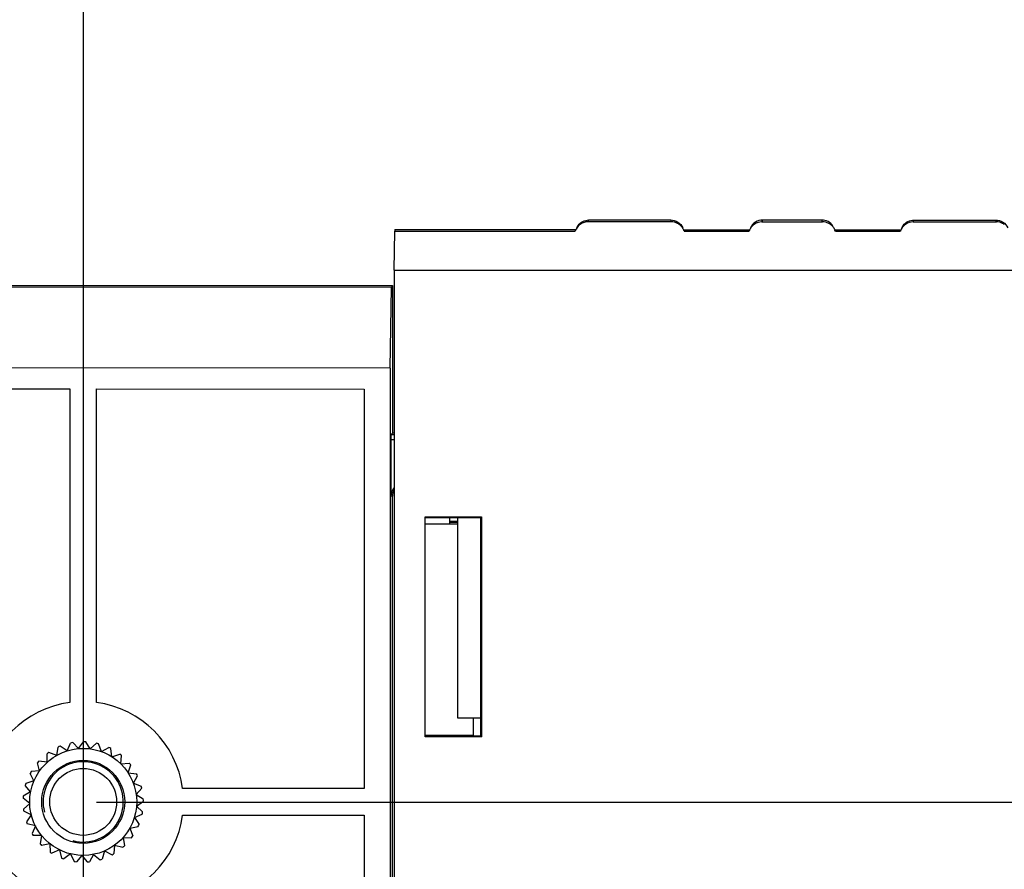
# Model space of a CAD drawing. Header units: millimetres. Extents: x -352 to 208, y -742 to -399.
# Tile 22 of 24: x 60 to 97, y -602 to -570. Entities that reach past the tile are written whole.
import ezdxf

# ---------------------------------------------------------------- set-up
doc = ezdxf.new("R2010")
doc.units = ezdxf.units.MM
doc.header["$LTSCALE"] = 23.1
doc.header["$PDMODE"] = 3
doc.header["$PDSIZE"] = 8
doc.layers.get('0').update_dxf_attribs({"linetype": 'CONTINUOUS'})
doc.layers.get('Defpoints').update_dxf_attribs({"linetype": 'CONTINUOUS'})
doc.layers.add('00_COMPONENTS', color=7, linetype='CONTINUOUS')
doc.layers.add('51__DRAFT_DIMS', color=7, linetype='CONTINUOUS')
doc.styles.get("Standard").update_dxf_attribs({"font": 'simfang.ttf'})
doc.dimstyles.new('DIMSTYLE_2', dxfattribs={"dimtxt": 3, "dimasz": 3, "dimexe": 2.5, "dimexo": 0.5, "dimgap": 0.75, "dimtad": 1, "dimdsep": 46, "dimtxsty": 'STANDARD', "dimblk": '_FILLED', "dimblk1": '_FILLED', "dimblk2": '_FILLED', "dimcen": 0.09, "dimclrt": 256, "dimazin": 2, "dimtp": 0.1, "dimtm": 0.1, "dimtfac": 1, "dimtofl": 0, "dimtmove": 0, "dimatfit": 3, "dimldrblk": '_FILLED', "dimfxl": 1, "dimtolj": 1, "dimarcsym": 0})
doc.dimstyles.new('DIMSTYLE_3', dxfattribs={"dimtxt": 3, "dimasz": 3, "dimexe": 2.5, "dimexo": 0.5, "dimgap": 0.75, "dimtad": 1, "dimdsep": 46, "dimtxsty": 'STANDARD', "dimblk": '_FILLED', "dimblk1": '_FILLED', "dimblk2": '_FILLED', "dimcen": 0.09, "dimazin": 2, "dimtp": 0.3, "dimtm": 0.3, "dimtfac": 1, "dimtofl": 0, "dimtmove": 0, "dimatfit": 3, "dimldrblk": '_FILLED', "dimfxl": 1, "dimtolj": 1, "dimarcsym": 0})

# ---------------------------------------------------------------- blocks, each defined once
blk = doc.blocks.new('_FILLED')
at = {"color": 0, "linetype": 'ByBlock'}
blk.add_solid([(0, 0), (-1, 0.167), (-1, -0.167)], dxfattribs=at)
blk = doc.blocks.new('*D17')
at = {"layer": '51__DRAFT_DIMS', "color": 0, "lineweight": -2}
for p, q in [((62.472, -510.041), (62.472, -660.953)), ((115.472, -510.047), (115.472, -660.953)), ((65.472, -658.453), (112.472, -658.453))]:
    blk.add_line(p, q, dxfattribs=at)
at = {"layer": 'Defpoints', "color": 0}
for p in [(62.472, -509.541), (115.472, -509.547), (115.472, -658.453)]:
    blk.add_point(p, dxfattribs=at)
at = {"layer": '51__DRAFT_DIMS', "color": 0, "linetype": 'ByBlock', "lineweight": -2, "xscale": 3, "yscale": 3, "zscale": 3, "rotation": 180}
blk.add_blockref('_FILLED', (62.472, -658.453), dxfattribs=at)
at = {"layer": '51__DRAFT_DIMS', "color": 0, "linetype": 'ByBlock', "lineweight": -2, "xscale": 3, "yscale": 3, "zscale": 3}
blk.add_blockref('_FILLED', (115.472, -658.453), dxfattribs=at)
at = {"layer": '51__DRAFT_DIMS', "insert": (88.972, -653.703), "char_height": 3, "attachment_point": 2, "line_spacing_factor": 0.9}
blk.add_mtext('\\A1;53{}{{\\H0.7x;}{}}', dxfattribs=at)
blk = doc.blocks.new('*D18')
at = {"layer": '51__DRAFT_DIMS', "color": 0, "lineweight": -2}
for p, q in [((62.972, -509.541), (182.632, -509.541)), ((180.132, -596.541), (180.132, -512.541)), ((62.962, -599.541), (182.632, -599.541))]:
    blk.add_line(p, q, dxfattribs=at)
at = {"layer": 'Defpoints', "color": 0}
for p in [(62.472, -509.541), (180.132, -509.541), (62.462, -599.541)]:
    blk.add_point(p, dxfattribs=at)
at = {"layer": '51__DRAFT_DIMS', "color": 0, "linetype": 'ByBlock', "lineweight": -2, "xscale": 3, "yscale": 3, "zscale": 3}
for p, rotation in [((180.132, -509.541), 90), ((180.132, -599.541), 270)]:
    blk.add_blockref('_FILLED', p, dxfattribs=dict(at, rotation=rotation))
at = {"layer": '51__DRAFT_DIMS', "color": 0, "insert": (175.382, -554.541), "char_height": 3, "attachment_point": 2, "rotation": 90, "line_spacing_factor": 0.9}
blk.add_mtext('\\A1;90{}{{\\H0.7x;}{}}', dxfattribs=at)

msp = doc.modelspace()

# ---------------------------------------------------------------- linework, layer by layer
at = {"layer": '00_COMPONENTS'}
for p, q in [((81.36545, -577.78882), (81.33416, -577.85789)), ((84.45116, -577.85825), (81.33416, -577.85789)), ((81.36545, -577.78882), (84.41988, -577.78917)), ((84.45116, -577.85825), (84.41988, -577.78917)), ((87.83399, -577.85863), (90.10369, -577.85889)), ((87.83416, -577.85863), (87.86545, -577.78957)), ((90.07225, -577.78982), (87.86545, -577.78957)), ((90.10352, -577.85889), (90.07225, -577.78982)), ((93.48636, -577.85928), (96.60369, -577.85963)), ((93.48652, -577.85928), (93.51782, -577.79021)), ((93.51782, -577.79021), (96.57224, -577.79056)), ((96.60352, -577.85963), (96.57224, -577.79056)), ((74.08846, -579.66653), (74.11409, -578.20796)), ((74.11409, -578.20796), (80.85496, -578.20872)), ((74.11656, -578.14938), (80.85497, -578.15015)), ((80.87321, -578.16376), (80.85496, -578.20872)), ((80.87345, -578.16268), (80.87298, -578.16371)), ((84.91226, -578.16417), (84.91179, -578.16314)), ((84.93027, -578.20919), (84.91203, -578.16422)), ((84.93027, -578.20919), (87.35496, -578.20947)), ((84.93028, -578.15061), (87.35497, -578.15089)), ((87.37321, -578.1645), (87.35496, -578.20947)), ((87.37345, -578.16342), (87.37298, -578.16445)), ((90.56463, -578.16482), (90.56416, -578.16378)), ((90.58263, -578.20983), (90.5644, -578.16487)), ((90.58263, -578.20983), (93.00733, -578.21011)), ((90.58264, -578.15126), (93.00734, -578.15153)), ((93.02558, -578.16515), (93.00733, -578.21011)), ((93.02582, -578.16406), (93.02535, -578.1651)), ((74.08846, -579.66653), (74.08502, -609.80255)), ((74.08846, -579.66653), (103.85128, -579.66993)), ((73.98918, -580.30571), (24.16495, -580.30003)), ((24.16496, -580.22708), (74.02565, -580.23277)), ((73.93802, -583.32024), (73.98918, -580.30571)), ((73.98918, -580.30571), (74.02565, -580.23277)), ((74.02565, -580.23277), (74.02502, -585.74847)), ((73.93802, -583.32024), (26.96848, -583.31488)), ((73.93802, -583.32024), (73.93508, -609.08636)), ((44.96935, -584.101), (61.96935, -584.10295)), ((61.96935, -584.10295), (61.96801, -595.81476)), ((62.96801, -595.81487), (62.96935, -584.10306)), ((62.96935, -584.10306), (72.96935, -584.1042)), ((72.96935, -584.1042), (72.96765, -599.03253)), ((73.97259, -585.80089), (74.02502, -585.74847)), ((73.97259, -585.80089), (74.08776, -585.8009)), ((74.08777, -585.74847), (74.02502, -585.74847)), ((73.96913, -586.00085), (73.96889, -588.10431)), ((74.08774, -586.00087), (73.96913, -586.00085)), ((74.02475, -588.10432), (73.96889, -588.10431)), ((74.02233, -609.31273), (74.02475, -588.10432)), ((75.24558, -597.10218), (75.24651, -588.88014)), ((75.24648, -589.14407), (76.46878, -589.14421)), ((75.24651, -588.88014), (77.35353, -588.88038)), ((77.3221, -588.9118), (75.24651, -588.91156)), ((76.16878, -589.14418), (76.1688, -588.91167)), ((76.16878, -589.0856), (76.46878, -589.08563)), ((76.16879, -589.03672), (76.46879, -589.03676)), ((76.46795, -596.4046), (76.4688, -588.9117)), ((77.3221, -588.9118), (77.32117, -597.071)), ((77.3221, -588.9118), (77.35353, -588.88038)), ((77.35353, -588.88038), (77.35259, -597.10242)), ((77.32125, -596.4047), (76.46795, -596.4046)), ((77.03879, -596.40467), (77.03872, -597.04304)), ((75.24558, -597.04283), (77.03872, -597.04304)), ((77.35259, -597.10242), (75.24558, -597.10218)), ((77.06665, -597.07097), (77.03872, -597.04304)), ((77.32117, -597.071), (77.06665, -597.07097)), ((77.32117, -597.071), (77.35259, -597.10242)), ((61.47699, -597.79389), (61.53327, -597.48449)), ((61.87365, -597.62156), (61.60909, -597.45156)), ((61.87365, -597.62156), (61.99513, -597.3315)), ((62.29808, -597.53853), (62.07625, -597.31563)), ((62.29808, -597.53853), (62.47907, -597.28136)), ((62.73043, -597.54868), (62.56171, -597.2833)), ((62.73043, -597.54868), (62.96248, -597.33643)), ((63.1505, -597.65154), (63.04277, -597.35609)), ((63.1505, -597.65154), (63.42275, -597.49414)), ((63.53864, -597.84229), (63.49693, -597.53059)), ((61.12665, -598.04746), (60.81516, -598.00425)), ((61.12665, -598.04746), (61.11511, -597.7332)), ((61.47699, -597.79389), (61.18207, -597.68473)), ((63.53864, -597.84229), (63.83836, -597.74709)), ((63.87669, -598.11202), (63.90297, -597.79865)), ((60.83901, -598.37041), (60.52551, -598.39518)), ((60.83901, -598.37041), (60.76018, -598.06598)), ((63.87669, -598.11202), (64.18987, -598.08348)), ((64.14885, -598.44812), (64.24188, -598.14772)), ((60.62752, -598.74765), (60.48509, -598.46728)), ((64.14885, -598.44812), (64.46084, -598.48757)), ((64.34241, -598.83487), (64.49784, -598.56149)), ((60.50207, -599.16153), (60.3027, -598.91834)), ((60.62752, -598.74765), (60.32668, -598.83923)), ((64.34241, -598.83487), (64.63862, -598.94047)), ((64.44829, -599.25418), (64.65886, -599.02061)), ((72.96765, -599.03253), (66.18416, -599.03176)), ((60.46853, -599.59271), (60.22154, -599.39806)), ((60.50207, -599.16153), (60.22795, -599.31565)), ((64.44829, -599.25418), (64.71488, -599.42099)), ((60.46853, -599.59271), (60.23395, -599.80215)), ((64.46157, -599.68645), (64.71742, -599.50361)), ((64.46157, -599.68645), (64.68606, -599.90667)), ((60.52846, -600.02101), (60.2454, -599.88401)), ((60.52846, -600.02101), (60.34439, -600.27598)), ((64.3816, -600.11147), (64.67078, -599.9879)), ((64.3816, -600.11147), (64.55351, -600.3748)), ((66.18405, -600.03176), (72.96753, -600.03253)), ((72.96753, -600.03253), (72.96661, -608.08625)), ((60.67906, -600.42642), (60.37317, -600.35346)), ((60.67906, -600.42642), (60.5541, -600.715)), ((64.21214, -600.50936), (64.52112, -600.45085)), ((64.21214, -600.50936), (64.32342, -600.80349)), ((60.9133, -600.78997), (60.59887, -600.78448)), ((60.9133, -600.78997), (60.85329, -601.09867)), ((63.96111, -600.86152), (64.27544, -600.8708)), ((63.96111, -600.86152), (64.00656, -601.1727)), ((61.22021, -601.09467), (60.91195, -601.1569)), ((61.22021, -601.09467), (61.22796, -601.40905)), ((63.64024, -601.15149), (63.61773, -601.46516)), ((63.64024, -601.15149), (63.94523, -601.22812)), ((61.58544, -601.32627), (61.29777, -601.45332)), ((61.58544, -601.32627), (61.6606, -601.63163)), ((61.99192, -601.47394), (61.73829, -601.65986)), ((61.99192, -601.47394), (62.13097, -601.75601)), ((62.42065, -601.53078), (62.21291, -601.76687)), ((62.42065, -601.53078), (62.61708, -601.77636)), ((62.85157, -601.49413), (62.69944, -601.76935)), ((62.85157, -601.49413), (63.0962, -601.69174)), ((63.26453, -601.36569), (63.17513, -601.66719)), ((63.26453, -601.36569), (63.54593, -601.5061))]:
    msp.add_line(p, q, dxfattribs=at)
for radius in [2, 1.55, 1.25]:
    msp.add_circle((62.46759, -599.53133), radius, dxfattribs=at)
for centre, radius, start, end in [((81.36363, -578.38587), 0.53861, 151.183342, 155.63962), ((81.3654, -578.28877), 0.50014, 146.814789, 155.617845), ((81.36468, -578.28833), 0.49929, 143.338546, 146.811974), ((84.43695, -578.37334), 0.5185, 42.209602, 53.934993), ((84.42343, -578.38523), 0.5365, 28.781107, 42.180369), ((84.42156, -578.38622), 0.53862, 24.34736, 28.777683), ((87.86364, -578.38661), 0.53862, 151.213342, 155.63961), ((90.08931, -578.37399), 0.5185, 42.209602, 53.934994), ((90.0758, -578.38587), 0.5365, 28.782429, 42.180369), ((90.07392, -578.38687), 0.53862, 24.34736, 28.779003), ((93.51599, -578.38726), 0.53861, 151.183342, 155.63962), ((93.51777, -578.29016), 0.50014, 146.814789, 155.617845), ((93.51704, -578.28972), 0.49929, 143.338546, 146.811974), ((83.66294, -578.72563), 1.36968, 24.247504, 24.708625), ((89.3153, -578.72628), 1.36968, 24.247504, 24.708625), ((62.46759, -599.53133), 3.75, 97.655725, 172.331205), ((62.46759, -599.53133), 3.75, 7.655716, 82.331214), ((62.46759, -599.53133), 2.25, 112.430208, 114.53518), ((62.46759, -599.53133), 2.25, 100.016415, 102.121387), ((62.46759, -599.53133), 2.25, 87.602622, 89.707594), ((62.46759, -599.53133), 2.25, 75.188829, 77.293801), ((62.46759, -599.53133), 2.25, 62.775036, 64.880008), ((62.46759, -599.53133), 2.25, 137.257794, 139.362766), ((62.46759, -599.53133), 2.25, 124.844001, 126.948973), ((62.46759, -599.53133), 2.25, 50.361243, 52.466215), ((62.46759, -599.53133), 1.5, 255, 195), ((62.46759, -599.53133), 2.25, 37.94745, 40.052422), ((62.46759, -599.53133), 2.25, 149.671588, 151.77656), ((62.46759, -599.53133), 2.25, 25.533656, 27.638629), ((62.46759, -599.53133), 2.25, 162.085381, 164.190353), ((62.46759, -599.53133), 2.25, 13.119863, 15.224835), ((62.46759, -599.53133), 2.25, 174.499174, 176.604146), ((62.46759, -599.53133), 2.25, 0.70607, 2.811042), ((62.46759, -599.53133), 2.25, 186.912967, 189.017939), ((62.46759, -599.53133), 3.75, 187.655716, 262.331195), ((62.46759, -599.53133), 3.75, 277.655707, 352.331205), ((62.46759, -599.53133), 2.25, 348.292277, 350.397249), ((62.46759, -599.53133), 2.25, 199.32676, 201.431732), ((62.46759, -599.53133), 2.25, 335.878484, 337.983456), ((62.46759, -599.53133), 2.25, 211.740553, 213.845525), ((62.46759, -599.53133), 2.25, 323.464691, 325.569663), ((62.46759, -599.53133), 2.25, 224.154346, 226.259318), ((62.46759, -599.53133), 2.25, 311.050898, 313.15587), ((62.46759, -599.53133), 2.25, 236.568139, 238.673111), ((62.46759, -599.53133), 2.25, 248.981932, 251.086904), ((62.46759, -599.53133), 2.25, 286.223312, 288.328284), ((62.46759, -599.53133), 2.25, 298.637105, 300.742077), ((62.46759, -599.53133), 2.25, 261.395725, 263.500698), ((62.46759, -599.53133), 2.25, 273.809519, 275.914491)]:
    msp.add_arc(centre, radius, start, end, dxfattribs=at)
for centre, major_axis, ratio, start_param, end_param in [((74.11654, -578.34938), (0.00002, 0.2), 0.01745506, -0.00000423, 0.78539812), ((73.97263, -586.00085), (0.00002, 0.2), 0.01745506, 0.01745325, 1.57079629), ((74.46897, -588.10437), (0.50008, -0.00006), 0.9998477, 2.44092974, 3.14159265), ((74.52483, -588.10438), (0.50008, -0.00006), 0.9998477, 2.63767925, 3.14159265)]:
    msp.add_ellipse(centre, major_axis=major_axis, ratio=ratio, start_param=start_param, end_param=end_param, dxfattribs=at)
for points, knots in [([(81.33399, -577.85789), (81.23739, -577.85788), (81.05476, -577.91541), (80.93129, -578.05433), (80.89172, -578.12626)], [0, 0, 0, 0, 0.54058647, 1, 1, 1, 1]), ([(80.96416, -577.99021), (81.01007, -577.92852), (81.13254, -577.82523), (81.28854, -577.78879), (81.36545, -577.78882)], [0, 0, 0, 0, 0.49995419, 1, 1, 1, 1]), ([(84.41988, -577.78917), (84.51405, -577.78916), (84.70646, -577.8447), (84.83656, -577.99699), (84.8754, -578.08276)], [0, 0, 0, 0, 0.50005554, 1, 1, 1, 1]), ([(84.74219, -577.95421), (84.7226, -577.93994), (84.63535, -577.88502), (84.53009, -577.85825), (84.45132, -577.85825)], [0, 0, 0, 0, 0.23529792, 1, 1, 1, 1]), ([(87.83399, -577.85863), (87.73734, -577.85862), (87.55462, -577.91621), (87.43114, -578.05526), (87.39158, -578.12724)], [0, 0, 0, 0, 0.5406049, 1, 1, 1, 1]), ([(87.86545, -577.78957), (87.77128, -577.78953), (87.57885, -577.84503), (87.44872, -577.99729), (87.40987, -578.08305)], [0, 0, 0, 0, 0.50006459, 1, 1, 1, 1]), ([(90.48659, -578.00975), (90.44147, -577.943), (90.31649, -577.82995), (90.15282, -577.7898), (90.07225, -577.78982)], [0, 0, 0, 0, 0.49996385, 1, 1, 1, 1]), ([(90.39455, -577.95486), (90.37496, -577.94059), (90.28772, -577.88567), (90.18245, -577.8589), (90.10369, -577.85889)], [0, 0, 0, 0, 0.23529793, 1, 1, 1, 1]), ([(93.48636, -577.85928), (93.38975, -577.85927), (93.20713, -577.9168), (93.08366, -578.05571), (93.04408, -578.12764)], [0, 0, 0, 0, 0.54058647, 1, 1, 1, 1]), ([(93.11652, -577.9916), (93.16244, -577.92991), (93.2849, -577.82661), (93.4409, -577.79018), (93.51782, -577.79021)], [0, 0, 0, 0, 0.49995419, 1, 1, 1, 1]), ([(96.57224, -577.79056), (96.66641, -577.79054), (96.85883, -577.84609), (96.98893, -577.99838), (97.02776, -578.08415)], [0, 0, 0, 0, 0.50005554, 1, 1, 1, 1]), ([(96.89455, -577.9556), (96.87496, -577.94133), (96.78772, -577.88641), (96.68245, -577.85964), (96.60369, -577.85963)], [0, 0, 0, 0, 0.23529793, 1, 1, 1, 1])]:
    msp.add_open_spline(points, degree=3, knots=knots, dxfattribs=at)

# ---------------------------------------------------------------- dimensions: what is measured, and where the dimension line sits
at = {"layer": '51__DRAFT_DIMS'}
dim = msp.add_linear_dim(base=(180.13208, -509.54095), p1=(62.46198, -599.54095), p2=(62.47226, -509.54095), angle=90, text='<>{}{{\\H0.7x;}{}}', dimstyle='DIMSTYLE_3', dxfattribs=at)
dim.commit()
dim.dimension.update_dxf_attribs({"geometry": '*D18', "text_midpoint": (177.38208, -554.54095)})
dim = msp.add_linear_dim(base=(115.47226, -658.45315), p1=(62.47226, -509.54095), p2=(115.47226, -509.547), text='<>{}{{\\H0.7x;}{}}', dimstyle='DIMSTYLE_2', dxfattribs=at)
dim.commit()
dim.dimension.update_dxf_attribs({"geometry": '*D17', "text_midpoint": (88.97226, -655.70315)})

doc.saveas('drawing.dxf')
